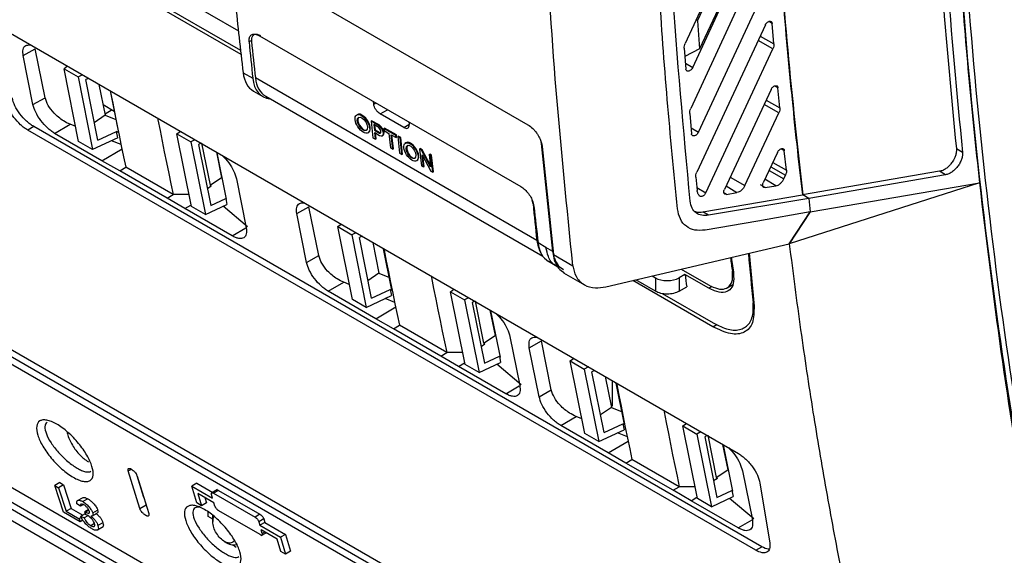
# Model space of a CAD drawing. Extents: x 189 to 1575, y -41 to 1223.
# Tile 36 of 60: x 1338 to 1456, y 21 to 85. Entities that reach past the tile are written whole.
import ezdxf

# ---------------------------------------------------------------- set-up
doc = ezdxf.new("R2010")
doc.units = 0
doc.layers.get('0').update_dxf_attribs({"linetype": 'CONTINUOUS'})

msp = doc.modelspace()

# ---------------------------------------------------------------- linework, layer by layer
at = {"color": 7, "linetype": 'Continuous'}
for p, q in [((1286.22, 137.38), (1398.62, 72.5)), ((1316.42, 109.04), (1364.28, 81.41)), ((1364.34, 80.9), (1329.19, 101.19)), ((1425.86, 100.46), (1417.43, 82.23)), ((1418.33, 79.34), (1426.72, 97.46)), ((1426.38, 92.34), (1418.08, 74.43)), ((1418.89, 84.92), (1421.7, 90.99)), ((1354.57, 89.19), (1364.02, 83.74)), ((1419, 71.61), (1427.27, 89.41)), ((1422.4, 88.61), (1419.15, 81.57)), ((1418.89, 84.92), (1419.15, 81.57)), ((1336.49, 83.59), (1423.79, 33.19)), ((1427, 84.43), (1418.8, 66.83)), ((1428.03, 82.16), (1427.82, 84.62)), ((1366.56, 83.13), (1397.77, 65.11)), ((1338.3, 80.76), (1339.75, 81.58)), ((1340.93, 75.73), (1339.75, 81.58)), ((1417.31, 81.65), (1417.51, 79.15)), ((1419.15, 81.57), (1417.39, 80.67)), ((1419.89, 64.36), (1427.9, 81.57)), ((1339.47, 74.9), (1338.3, 80.76)), ((1343.59, 79.49), (1343.19, 79.2)), ((1343.19, 79.2), (1344.86, 78.23)), ((1344.93, 70.5), (1343.19, 79.2)), ((1344.86, 78.23), (1345.35, 78.47)), ((1344.86, 78.23), (1346.6, 69.54)), ((1346.09, 78.04), (1345.79, 77.89)), ((1347.24, 70.64), (1345.79, 77.89)), ((1364.59, 78.72), (1365.74, 78.06)), ((1399.69, 58.68), (1366.06, 78.09)), ((1347.36, 77.31), (1348.11, 73.63)), ((1348.68, 76.55), (1349.68, 71.59)), ((1365.83, 76.53), (1366.93, 75.89)), ((1427.69, 76.72), (1422.1, 64.75)), ((1428.74, 74.52), (1428.51, 76.92)), ((1339.47, 74.9), (1340.93, 75.73)), ((1367.29, 75.91), (1400.41, 56.78)), ((1347.85, 74.9), (1349.17, 74.14)), ((1380.19, 74.97), (1380.16, 75.28)), ((1348.11, 73.63), (1346.78, 72.74)), ((1348.11, 73.63), (1349.37, 73.12)), ((1379.88, 72.93), (1379.95, 72.98)), ((1380.84, 72.47), (1379.95, 72.98)), ((1383.8, 72.17), (1380.98, 73.79)), ((1417.96, 73.84), (1418.18, 71.41)), ((1424.56, 65.23), (1428.62, 73.92)), ((1339.56, 72.29), (1338.84, 71.86)), ((1425.85, 21.64), (1338.84, 71.86)), ((1426.57, 22.06), (1339.56, 72.29)), ((1342.06, 71.47), (1343.9, 72.55)), ((1344.58, 72.28), (1343.9, 72.55)), ((1379.88, 72.93), (1380.1, 70.95)), ((1380.77, 72.42), (1379.88, 72.93)), ((1380.2, 72.51), (1380.28, 71.85)), ((1380.8, 72.16), (1380.2, 72.51)), ((1380.28, 72.46), (1380.35, 71.9)), ((1380.28, 71.85), (1380.35, 71.9)), ((1380.28, 71.85), (1380.87, 71.51)), ((1380.35, 71.9), (1380.94, 71.56)), ((1380.77, 72.42), (1380.84, 72.47)), ((1381.4, 72.05), (1381.47, 72.1)), ((1382.83, 71.23), (1381.4, 72.05)), ((1381.4, 72.05), (1381.43, 71.8)), ((1381.43, 71.8), (1382.02, 71.46)), ((1382.9, 71.28), (1381.47, 72.1)), ((1384.4, 72.83), (1384.43, 72.52)), ((1347.72, 68.19), (1342.06, 71.47)), ((1349.62, 70.95), (1346.6, 69.54)), ((1347.24, 70.64), (1349.47, 71.68)), ((1349.62, 70.95), (1349.47, 71.68)), ((1349.68, 71.59), (1349.47, 71.68)), ((1356.66, 71.42), (1357.07, 71.71)), ((1356.66, 71.42), (1358.33, 70.46)), ((1358.4, 62.73), (1356.66, 71.42)), ((1358.81, 70.7), (1358.33, 70.46)), ((1380.1, 70.95), (1380.4, 70.78)), ((1380.31, 71.56), (1380.9, 71.22)), ((1380.4, 70.78), (1380.31, 71.56)), ((1380.47, 70.83), (1380.39, 71.51)), ((1380.4, 70.78), (1380.47, 70.83)), ((1380.87, 71.51), (1380.94, 71.56)), ((1381.26, 71.19), (1381.33, 71.25)), ((1382.02, 71.46), (1382.21, 69.73)), ((1382.29, 71.3), (1382.86, 70.97)), ((1382.48, 69.57), (1382.29, 71.3)), ((1382.55, 69.62), (1382.37, 71.26)), ((1382.83, 71.23), (1382.9, 71.28)), ((1382.86, 70.97), (1382.83, 71.23)), ((1382.86, 70.97), (1382.93, 71.02)), ((1382.93, 71.02), (1382.9, 71.28)), ((1383.06, 71.1), (1383.13, 71.15)), ((1383.35, 70.93), (1383.06, 71.1)), ((1383.06, 71.1), (1383.28, 69.11)), ((1383.42, 70.98), (1383.13, 71.15)), ((1383.35, 70.93), (1383.42, 70.98)), ((1383.57, 68.94), (1383.35, 70.93)), ((1383.64, 68.99), (1383.42, 70.98)), ((1346.6, 69.54), (1344.93, 70.5)), ((1350.02, 70.12), (1348.85, 70.59)), ((1358.33, 70.46), (1360.08, 61.76)), ((1359.62, 70.3), (1359.25, 70.12)), ((1359.25, 70.12), (1360.71, 62.86)), ((1359.62, 70.3), (1360.63, 65.27)), ((1382.21, 69.73), (1382.48, 69.57)), ((1382.48, 69.57), (1382.55, 69.62)), ((1384.04, 70.34), (1383.9, 70.24)), ((1385.68, 69.59), (1385.75, 69.64)), ((1385.68, 69.59), (1385.9, 67.6)), ((1385.92, 69.44), (1385.68, 69.59)), ((1385.99, 69.49), (1385.75, 69.64)), ((1385.92, 69.44), (1385.99, 69.49)), ((1386.98, 67.48), (1385.92, 69.44)), ((1386.95, 67.71), (1385.99, 69.49)), ((1400.25, 70.26), (1400.22, 70.39)), ((1401.61, 57.35), (1400.25, 70.26)), ((1400.33, 69.9), (1401.68, 56.98)), ((1450.56, 69.2), (1449.83, 69.6)), ((1297.15, 68.56), (1437.98, -12.74)), ((1361.39, 69.21), (1362, 66.19)), ((1362.62, 63.6), (1361.5, 69.15)), ((1383.28, 69.11), (1383.57, 68.94)), ((1383.57, 68.94), (1383.64, 68.99)), ((1385.34, 68.2), (1385.41, 68.26)), ((1385.98, 68.9), (1387.04, 66.94)), ((1386.14, 67.46), (1385.98, 68.9)), ((1386.21, 67.51), (1386.08, 68.73)), ((1386.82, 68.93), (1386.89, 68.98)), ((1387.04, 68.8), (1386.82, 68.93)), ((1386.82, 68.93), (1386.98, 67.48)), ((1387.11, 68.85), (1386.89, 68.98)), ((1387.04, 68.8), (1387.11, 68.85)), ((1387.26, 66.82), (1387.04, 68.8)), ((1387.33, 66.87), (1387.11, 68.85)), ((1428.45, 69.2), (1426.74, 65.55)), ((1429.53, 67.06), (1429.27, 69.4)), ((1296.42, 68.13), (1437.25, -13.17)), ((1349.84, 66.99), (1347.72, 68.19)), ((1349.84, 66.99), (1350.56, 67.41)), ((1356.22, 64.15), (1350.56, 67.41)), ((1385.9, 67.6), (1386.14, 67.46)), ((1386.14, 67.46), (1386.21, 67.51)), ((1296.72, 67.07), (1437.54, -14.22)), ((1355.5, 63.72), (1349.84, 66.99)), ((1360.63, 65.27), (1362, 66.19)), ((1363.78, 66.05), (1364.95, 60.19)), ((1387.04, 66.94), (1387.26, 66.82)), ((1387.26, 66.82), (1387.33, 66.87)), ((1418.68, 66.23), (1418.84, 64.65)), ((1429.2, 66.03), (1429.41, 66.46)), ((1447.82, 66.93), (1431.46, 64.13)), ((1448.53, 66.51), (1432.18, 63.7)), ((1448.53, 66.51), (1447.82, 66.93)), ((1360.78, 65.15), (1360.31, 64.84)), ((1360.63, 65.27), (1360.78, 65.15)), ((1426.99, 64.98), (1428.25, 65.2)), ((1452.59, 65.54), (1429.86, 58.26)), ((1432.37, 62.07), (1452.59, 65.54)), ((1355.5, 63.72), (1356.22, 64.15)), ((1357.62, 62.48), (1355.5, 63.72)), ((1358.12, 64.16), (1356.22, 64.15)), ((1360.71, 62.86), (1362.51, 63.7)), ((1362.51, 63.7), (1362.66, 62.96)), ((1362.51, 63.7), (1362.62, 63.6)), ((1419.54, 62.08), (1431.46, 64.13)), ((1432.18, 63.7), (1420.22, 61.67)), ((1422.35, 64.18), (1423.61, 64.4)), ((1432.18, 63.7), (1431.47, 64.13)), ((1432.18, 63.7), (1431.47, 64.13)), ((1432.18, 63.7), (1432.37, 62.07)), ((1432.18, 63.7), (1432.37, 62.07)), ((1363.28, 59.22), (1357.62, 62.48)), ((1360.08, 61.76), (1358.4, 62.73)), ((1360.08, 61.76), (1362.66, 62.96)), ((1365.12, 60.3), (1362.2, 62.75)), ((1371, 61.88), (1372.45, 62.7)), ((1373.63, 56.85), (1372.45, 62.7)), ((1399.24, 63.03), (1399.15, 63.43)), ((1372.17, 56.02), (1371, 61.88)), ((1420.22, 61.67), (1419.54, 62.08)), ((1429.86, 58.26), (1432.37, 62.07)), ((1432.37, 62.07), (1429.86, 58.26)), ((1375.89, 60.32), (1376.3, 60.61)), ((1375.89, 60.32), (1377.57, 59.35)), ((1377.64, 51.62), (1375.89, 60.32)), ((1378.05, 59.59), (1377.57, 59.35)), ((1377.57, 59.35), (1379.31, 50.66)), ((1378.8, 59.16), (1378.49, 59.01)), ((1379.94, 51.76), (1378.49, 59.01)), ((1380.07, 58.43), (1380.81, 54.75)), ((1382.38, 52.72), (1381.38, 57.67)), ((1400.78, 57.83), (1399.84, 58.37)), ((1401.61, 57.35), (1400.78, 57.83)), ((1407.95, 53.12), (1429.86, 58.26)), ((1372.17, 56.02), (1373.63, 56.85)), ((1401.79, 56.53), (1401.61, 57.35)), ((1401.68, 56.98), (1403.99, 55.65)), ((1401.86, 56.16), (1401.68, 56.98)), ((1425.07, 57.14), (1425.65, 50.8)), ((1401.08, 56.18), (1402.07, 55.6)), ((1401.99, 55.65), (1402.19, 55.53)), ((1380.81, 54.75), (1379.49, 53.86)), ((1380.81, 54.75), (1382.08, 54.24)), ((1402.89, 54.81), (1405.39, 53.37)), ((1413.48, 54.42), (1413.86, 54.2)), ((1413.86, 54.2), (1413.86, 52.6)), ((1417.39, 54.61), (1416.69, 54.2)), ((1416.69, 54.2), (1416.69, 52.6)), ((1416.94, 55.23), (1420.2, 53.35)), ((1420.23, 52.98), (1417.39, 54.61)), ((1374.77, 52.59), (1376.61, 53.67)), ((1377.28, 53.4), (1376.61, 53.67)), ((1420.73, 48.34), (1411.15, 53.87)), ((1413.86, 52.6), (1411.51, 53.96)), ((1416.69, 52.6), (1417.6, 53.13)), ((1422.44, 53.01), (1423.1, 53.4)), ((1380.43, 49.31), (1374.77, 52.59)), ((1379.31, 50.66), (1382.32, 52.07)), ((1379.94, 51.76), (1382.17, 52.8)), ((1382.17, 52.8), (1382.32, 52.07)), ((1382.17, 52.8), (1382.38, 52.72)), ((1389.36, 52.54), (1389.77, 52.83)), ((1389.36, 52.54), (1391.04, 51.58)), ((1391.11, 43.85), (1389.36, 52.54)), ((1391.52, 51.82), (1391.04, 51.58)), ((1414.65, 52.33), (1420.77, 48.8)), ((1379.31, 50.66), (1377.64, 51.62)), ((1382.72, 51.25), (1381.55, 51.71)), ((1391.04, 51.58), (1392.78, 42.88)), ((1392.32, 51.42), (1391.96, 51.24)), ((1391.96, 51.24), (1393.42, 43.98)), ((1392.32, 51.42), (1393.33, 46.39)), ((1394.09, 50.33), (1394.7, 47.31)), ((1395.33, 44.72), (1394.21, 50.27)), ((1382.54, 48.11), (1380.43, 49.31)), ((1382.54, 48.11), (1383.27, 48.53)), ((1388.92, 45.27), (1383.27, 48.53)), ((1375.34, 2.99), (1298.77, 47.19)), ((1445.1, -33.35), (1304.58, 47.77)), ((1388.2, 44.84), (1382.54, 48.11)), ((1393.33, 46.39), (1394.7, 47.31)), ((1396.48, 47.17), (1397.65, 41.31)), ((1443.58, -34.24), (1303.06, 46.88)), ((1393.48, 46.27), (1393.02, 45.96)), ((1393.34, 46.39), (1393.48, 46.27)), ((1398.79, 45.83), (1400.25, 46.66)), ((1401.42, 40.81), (1400.25, 46.66)), ((1443.93, -35.27), (1303.4, 45.86)), ((1388.2, 44.84), (1388.92, 45.27)), ((1390.33, 43.6), (1388.2, 44.84)), ((1390.82, 45.28), (1388.92, 45.27)), ((1393.42, 43.98), (1395.21, 44.82)), ((1395.21, 44.82), (1395.36, 44.09)), ((1395.21, 44.82), (1395.32, 44.72)), ((1399.97, 39.98), (1398.79, 45.83)), ((1395.98, 40.34), (1390.33, 43.6)), ((1392.78, 42.88), (1391.11, 43.85)), ((1392.78, 42.88), (1395.36, 44.09)), ((1397.82, 41.42), (1394.91, 43.87)), ((1403.68, 44.27), (1404.09, 44.56)), ((1403.68, 44.27), (1405.36, 43.3)), ((1405.43, 35.58), (1403.68, 44.27)), ((1405.85, 43.55), (1405.36, 43.3)), ((1405.36, 43.3), (1407.1, 34.62)), ((1406.59, 43.12), (1406.28, 42.96)), ((1407.74, 35.72), (1406.28, 42.96)), ((1407.86, 42.39), (1408.6, 38.7)), ((1408.72, 38.85), (1408.72, 41.89)), ((1410.18, 36.67), (1409.18, 41.62)), ((1399.97, 39.98), (1401.42, 40.81)), ((1408.6, 38.7), (1407.28, 37.82)), ((1408.6, 38.7), (1409.87, 38.2)), ((1402.56, 36.54), (1404.4, 37.62)), ((1408.22, 33.27), (1402.56, 36.54)), ((1405.07, 37.36), (1404.4, 37.62)), ((1407.74, 35.72), (1409.96, 36.76)), ((1409.96, 36.76), (1410.11, 36.03)), ((1409.96, 36.76), (1410.18, 36.67)), ((1417.15, 36.49), (1417.56, 36.78)), ((1417.15, 36.49), (1418.83, 35.53)), ((1418.9, 27.81), (1417.15, 36.49)), ((1407.1, 34.62), (1405.43, 35.58)), ((1407.1, 34.62), (1410.11, 36.03)), ((1410.51, 35.2), (1409.34, 35.67)), ((1419.31, 35.77), (1418.83, 35.53)), ((1418.83, 35.53), (1420.57, 26.84)), ((1420.05, 35.35), (1419.75, 35.19)), ((1420.11, 35.38), (1421.13, 30.35)), ((1419.75, 35.19), (1421.21, 27.94)), ((1421.88, 34.29), (1422.5, 31.26)), ((1423.12, 28.68), (1422, 34.22)), ((1410.33, 32.06), (1408.22, 33.27)), ((1410.33, 32.06), (1411.06, 32.49)), ((1415.99, 28.8), (1410.33, 32.06)), ((1416.71, 29.22), (1411.06, 32.49)), ((1352.25, 26.62), (1350.86, 31.13)), ((1421.13, 30.35), (1422.5, 31.26)), ((1424.27, 31.12), (1425.45, 25.27)), ((1342.67, 29.72), (1342.08, 29.38)), ((1343.13, 29.45), (1342.54, 29.11)), ((1342.67, 29.72), (1343.13, 29.45)), ((1343.13, 29.45), (1344.05, 26.64)), ((1352.71, 27.95), (1351.91, 30.53)), ((1351.92, 30.51), (1353.31, 26.01)), ((1359.05, 29.65), (1358.46, 29.31)), ((1359.05, 29.65), (1360.95, 28.55)), ((1421.27, 30.23), (1420.81, 29.92)), ((1421.13, 30.35), (1421.27, 30.23)), ((1426.36, 29.65), (1427.53, 22.51)), ((1343.11, 26.2), (1342.08, 29.38)), ((1342.08, 29.38), (1342.54, 29.11)), ((1342.54, 29.11), (1343.45, 26.3)), ((1359.06, 27.29), (1358.46, 29.31)), ((1358.46, 29.31), (1360.94, 27.88)), ((1361.1, 27.32), (1359.19, 28.43)), ((1359.19, 28.43), (1359.63, 26.96)), ((1361.52, 28.88), (1360.8, 28.46)), ((1360.94, 27.88), (1360.81, 28.3)), ((1361.65, 28.79), (1361.06, 28.45)), ((1361.06, 28.45), (1366.01, 25.59)), ((1361.65, 28.79), (1366.6, 25.93)), ((1415.99, 28.8), (1416.71, 29.22)), ((1418.12, 27.55), (1415.99, 28.8)), ((1418.61, 29.23), (1416.71, 29.22)), ((1421.21, 27.94), (1423, 28.77)), ((1423, 28.77), (1423.16, 28.04)), ((1423, 28.77), (1423.12, 28.68)), ((1345.16, 26.9), (1344.73, 27.18)), ((1345.42, 27.92), (1344.74, 27.53)), ((1345.5, 27.09), (1345.16, 26.9)), ((1346.01, 27.79), (1345.42, 27.45)), ((1359.63, 26.96), (1359.06, 27.29)), ((1360.21, 27.3), (1359.63, 26.96)), ((1360.02, 27.95), (1360.21, 27.3)), ((1361.22, 26.91), (1361.1, 27.32)), ((1423.77, 24.3), (1418.12, 27.55)), ((1420.57, 26.84), (1418.9, 27.81)), ((1420.57, 26.84), (1423.16, 28.04)), ((1425.61, 25.38), (1422.7, 27.83)), ((1345.12, 25.04), (1343.11, 26.2)), ((1344.05, 26.64), (1343.45, 26.3)), ((1343.45, 26.3), (1345, 25.4)), ((1344.05, 26.64), (1345.43, 25.84)), ((1345.77, 26.04), (1345.18, 25.7)), ((1346.07, 26.46), (1345.68, 26.23)), ((1345.76, 25.89), (1345.68, 26.23)), ((1345.68, 26.23), (1345.74, 26.19)), ((1346.15, 26.43), (1345.74, 26.19)), ((1346.01, 25.78), (1345.76, 25.89)), ((1346.58, 25.76), (1347.15, 26.08)), ((1346.61, 26.1), (1347.2, 26.44)), ((1352.25, 26.62), (1352.99, 27.05)), ((1360.4, 25.67), (1360.4, 26.23)), ((1366.63, 23.5), (1361.68, 26.35)), ((1366.6, 25.93), (1366.01, 25.59)), ((1345.25, 25.55), (1345, 25.4)), ((1345, 25.4), (1345.12, 25.04)), ((1345.44, 25.22), (1345.12, 25.04)), ((1345.18, 25.7), (1345.58, 25.5)), ((1346.01, 25.75), (1345.58, 25.5)), ((1346.82, 24.83), (1346.38, 24.57)), ((1347.83, 24.93), (1347.24, 24.59)), ((1360.95, 25.35), (1360.4, 25.67)), ((1360.95, 25.5), (1360.97, 25.8)), ((1360.95, 25.47), (1360.96, 25.06)), ((1367.06, 25.38), (1366.47, 25.04)), ((1366.47, 25.04), (1366.59, 24.62)), ((1367.18, 24.96), (1366.59, 24.62)), ((1367.06, 25.38), (1367.18, 24.96)), ((1367.18, 24.96), (1369.66, 23.53)), ((1347.17, 24.06), (1347.87, 24.46)), ((1366.59, 24.62), (1369.07, 23.19)), ((1368.67, 22.96), (1366.76, 24.06)), ((1366.88, 23.64), (1366.76, 24.06)), ((1366.76, 23.4), (1367.33, 23.73)), ((1362.32, 22.7), (1362.67, 22.49)), ((1369.1, 21.49), (1368.67, 22.96)), ((1369.66, 23.53), (1369.07, 23.19)), ((1369.07, 23.19), (1369.67, 21.17)), ((1369.66, 23.53), (1370.26, 21.51)), ((1363.41, 22.27), (1363.76, 22)), ((1369.67, 21.17), (1369.1, 21.49)), ((1370.26, 21.51), (1369.67, 21.17)), ((1425.85, 21.64), (1426.57, 22.06))]:
    msp.add_line(p, q, dxfattribs=at)
at = {"color": 8, "linetype": 'Continuous'}
for p, q in [((1427.82, 84.62), (1427.53, 84.78)), ((1365.58, 82.57), (1365.3, 82.42)), ((1427.9, 81.57), (1426.13, 82.58)), ((1426.37, 83.08), (1428.03, 82.16)), ((1417.45, 79.84), (1418.33, 79.34)), ((1428.51, 76.92), (1428.22, 77.08)), ((1427.09, 75.44), (1428.74, 74.52)), ((1348.93, 74.28), (1348.08, 73.78)), ((1380.19, 74.97), (1380.44, 75.11)), ((1380.98, 73.79), (1381.85, 74.3)), ((1428.62, 73.92), (1426.85, 74.93)), ((1383.8, 72.17), (1384.4, 72.51)), ((1418.12, 72.11), (1419, 71.61)), ((1347.72, 68.19), (1350.12, 69.6)), ((1429.27, 69.4), (1428.98, 69.56)), ((1427.64, 67.46), (1429.41, 66.46)), ((1427.88, 67.98), (1429.53, 67.06)), ((1422.79, 66.24), (1424.56, 65.23)), ((1428.25, 65.2), (1426.95, 65.99)), ((1427.44, 67.03), (1429.2, 66.03)), ((1418.81, 64.98), (1419.89, 64.36)), ((1422.3, 65.19), (1423.61, 64.4)), ((1426.99, 64.98), (1426.44, 65.32)), ((1422.35, 64.18), (1422.12, 64.32)), ((1357.62, 62.48), (1358.34, 62.9)), ((1432.37, 62.07), (1432.37, 62.07)), ((1363.28, 59.22), (1364.93, 60.19)), ((1429.86, 58.26), (1429.86, 58.26)), ((1423.06, 54.98), (1423.15, 55.03)), ((1420.23, 52.98), (1420.59, 53.19)), ((1380.43, 49.31), (1382.83, 50.72)), ((1420.73, 48.34), (1421.21, 48.62)), ((1390.33, 43.6), (1391.04, 44.02)), ((1395.98, 40.34), (1397.56, 41.27)), ((1408.22, 33.27), (1410.62, 34.68)), ((1350.86, 31.13), (1351.23, 31.34)), ((1418.12, 27.55), (1418.83, 27.97)), ((1423.77, 24.3), (1425.43, 25.27)), ((1367.18, 23.81), (1366.88, 23.64))]:
    msp.add_line(p, q, dxfattribs=at)
at = {"color": 7, "linetype": 'Continuous', "flags": 128}
for points in [[(1348.72, 76.53), (1348.75, 76.37), (1349, 75.08), (1349.25, 73.8), (1349.51, 72.51), (1349.77, 71.24), (1350.03, 69.96), (1350.29, 68.68), (1350.56, 67.41)], [(1354.38, 73.26), (1354.41, 73.1), (1354.66, 71.81), (1354.91, 70.53), (1355.17, 69.25), (1355.43, 67.97), (1355.69, 66.69), (1355.95, 65.42), (1356.22, 64.15)], [(1380.9, 71.22), (1381.1, 71.16), (1381.26, 71.19), (1381.35, 71.32), (1381.36, 71.52), (1381.3, 71.76), (1381.16, 72.01), (1380.98, 72.24), (1380.77, 72.42)], [(1380.87, 71.51), (1380.96, 71.5), (1381.02, 71.53), (1381.06, 71.6), (1381.06, 71.7), (1381.04, 71.82), (1380.98, 71.94), (1380.9, 72.06), (1380.8, 72.16)], [(1381.33, 71.25), (1381.42, 71.37), (1381.43, 71.57), (1381.37, 71.81), (1381.23, 72.06), (1381.05, 72.3), (1380.84, 72.47)], [(1380.94, 71.56), (1381.03, 71.55), (1381.04, 71.55)], [(1432.37, 62.07), (1426.09, 60.99), (1419.8, 59.91)], [(1381.42, 57.65), (1381.45, 57.49), (1381.7, 56.2), (1381.96, 54.92), (1382.21, 53.63), (1382.47, 52.36), (1382.73, 51.08), (1383, 49.8), (1383.27, 48.53)], [(1387.08, 54.38), (1387.11, 54.22), (1387.36, 52.93), (1387.61, 51.65), (1387.87, 50.37), (1388.13, 49.09), (1388.39, 47.81), (1388.66, 46.54), (1388.92, 45.27)], [(1409.22, 41.6), (1409.25, 41.44), (1409.5, 40.16), (1409.75, 38.87), (1410.01, 37.59), (1410.26, 36.31), (1410.53, 35.03), (1410.79, 33.76), (1411.06, 32.49)], [(1414.87, 38.34), (1414.9, 38.18), (1415.15, 36.89), (1415.41, 35.61), (1415.66, 34.33), (1415.92, 33.05), (1416.18, 31.77), (1416.45, 30.49), (1416.71, 29.22)]]:
    msp.add_lwpolyline(points, dxfattribs=at)
at = {"color": 7, "linetype": 'Continuous'}
msp.add_arc((1363.44, 23.65), 1.39, 236.2415, 290.1426, dxfattribs=at)
for centre, major_axis, ratio, start_param, end_param in [((1939.67, 491.34), (404.55, 713.28), 0.582397, 2.457979, 2.471352), ((1943.84, 488.93), (417.23, 705.95), 0.574126, 2.474675, 2.481669), ((1941.44, 490.54), (407.27, 711.71), 0.579895, 2.466629, 2.473592), ((1368.8, 81.74), (2.96, 5.22), 0.582397, 2.471352, 3.137152), ((1369.97, 81.06), (3.05, 5.17), 0.574126, 2.481669, 3.400954), ((1370.27, 81.11), (2.98, 5.21), 0.579895, 2.473592, 3.139392), ((1378.91, 72.65), (-0.69, 1.06), 0.506012, 3.160918, 6.302511), ((1378.91, 72.65), (-0.469, 0.78), 0.504737, 0.036964, 2.402335), ((1378.91, 72.65), (-0.469, 0.78), 0.504737, 2.402335, 3.178557), ((1384.72, 69.3), (-0.67, 1.05), 0.50579, 3.168773, 6.310365), ((1384.72, 69.3), (-0.43, 0.778), 0.500925, 0.053351, 2.448063), ((1384.72, 69.3), (-0.43, 0.778), 0.500925, 2.448063, 3.194944), ((1975.67, 470.78), (412.64, 708.62), 0.574857, 2.470993, 2.477956), ((1973.1, 472.04), (402.61, 714.39), 0.580556, 2.462791, 2.469785), ((1403.91, 61.69), (3.02, 5.18), 0.574857, 2.477956, 2.841695), ((1404.04, 61.39), (2.95, 5.23), 0.580556, 2.469785, 3.135584), ((1978.88, 475.41), (400.06, 687.01), 0.574857, 2.510185, 2.512942), ((1979.4, 474.89), (402.62, 685.52), 0.572322, 2.511751, 2.515096), ((1985.59, 471.32), (428.92, 670.06), 0.544315, 2.529408, 2.539696), ((1415.27, 55.02), (2, 0), 0.577464, 3.927143, 5.497635), ((1973.85, 478.1), (407.68, 682.58), 0.56722, 2.525549, 2.528098)]:
    msp.add_ellipse(centre, major_axis=major_axis, ratio=ratio, start_param=start_param, end_param=end_param, dxfattribs=at)
for centre, major_axis, ratio in [((1378.84, 72.6), (-0.69, 1.06), 0.506012), ((1378.84, 72.6), (-0.469, 0.78), 0.504737), ((1384.65, 69.25), (-0.67, 1.05), 0.50579), ((1384.65, 69.25), (-0.43, 0.778), 0.500925)]:
    msp.add_ellipse(centre, major_axis=major_axis, ratio=ratio, dxfattribs=at)
for points, knots in [([(1448.6, 160.65), (1448.5, 153.44), (1448.3, 139.01), (1448.7, 120.38), (1449.38, 104.53), (1450.2, 91.36), (1451.24, 78.34), (1452.14, 69.8), (1452.59, 65.54)], [0, 0, 0, 0, 0.2193355, 0.4389085, 0.5790262, 0.7192061, 0.8595718, 1, 1, 1, 1]), ([(1449.27, 160.35), (1449.17, 151.52), (1448.98, 133.84), (1449.81, 108.02), (1451.47, 82.74), (1454.03, 58.11), (1457.49, 34.2), (1461.76, 10.98), (1465.33, -3.83), (1467.12, -11.24)], [0, 0, 0, 0, 0.142674, 0.285454, 0.428472, 0.571526, 0.714544, 0.857325, 1, 1, 1, 1]), ([(1446.28, 157.14), (1446.2, 149.6), (1446.06, 134.53), (1446.67, 112.44), (1447.83, 90.72), (1449.17, 76.64), (1449.83, 69.6)], [0, 0, 0, 0, 0.2500432, 0.5000065, 0.7499669, 1, 1, 1, 1]), ([(1447, 156.73), (1446.93, 149.2), (1446.78, 134.12), (1447.39, 112.04), (1448.56, 90.32), (1449.89, 76.24), (1450.56, 69.2)], [0, 0, 0, 0, 0.250043, 0.500007, 0.749967, 1, 1, 1, 1]), ([(1427.2, 143.41), (1427.19, 142.21), (1427.15, 139), (1427.16, 133.67), (1427.22, 127.27), (1427.36, 120.47), (1427.6, 113.3), (1427.92, 106.12), (1428.53, 95.39), (1429.57, 81.37), (1430.84, 69.87), (1431.47, 64.13)], [0, 0, 0, 0, 0.043422, 0.116711, 0.195319, 0.279247, 0.368494, 0.463057, 0.549092, 0.774799, 1, 1, 1, 1]), ([(1431.47, 64.13), (1431.26, 65.88), (1430.83, 69.66), (1430.2, 75.76), (1429.58, 82.25), (1429.03, 88.92), (1428.55, 95.5), (1428.12, 102.36), (1427.66, 111.28), (1427.3, 121.99), (1427.12, 133.31), (1427.18, 140.4), (1427.21, 143.43)], [0, 0, 0, 0, 0.06922, 0.148526, 0.237917, 0.321166, 0.40542, 0.489675, 0.581685, 0.742063, 0.889618, 1, 1, 1, 1]), ([(1403.99, 55.65), (1403.29, 62.62), (1401.88, 76.55), (1400.53, 97.98), (1400.15, 112.58), (1399.96, 119.89)], [0, 0, 0, 0, 0.333333, 0.666667, 1, 1, 1, 1]), ([(1416.5, 62.45), (1416.07, 66.79), (1415.23, 75.47), (1414.28, 88.7), (1413.55, 102.09), (1413.28, 111.14), (1413.15, 115.67)], [0, 0, 0, 0, 0.249998, 0.5, 0.750001, 1, 1, 1, 1]), ([(1418.02, 63.37), (1417.23, 71.89), (1415.64, 88.94), (1415.03, 106.64), (1414.72, 115.48)], [0, 0, 0, 0, 0.500063, 1, 1, 1, 1]), ([(1449.27, 108.08), (1449.76, 99.76), (1450.74, 82.97), (1453.34, 58.53), (1456.78, 34.6), (1461.05, 11.39), (1464.63, -3.42), (1466.42, -10.83)], [0, 0, 0, 0, 0.197243, 0.398175, 0.599055, 0.799602, 1, 1, 1, 1]), ([(1427, 84.43), (1427.02, 84.48), (1427.08, 84.59), (1427.2, 84.72), (1427.33, 84.82), (1427.47, 84.87), (1427.6, 84.88), (1427.71, 84.84), (1427.79, 84.76), (1427.81, 84.67), (1427.82, 84.62)], [0, 0, 0, 0, 0.1243399, 0.2471665, 0.3671182, 0.4876415, 0.6142922, 0.7442192, 0.8715641, 1, 1, 1, 1]), ([(1365.3, 82.42), (1365.3, 82.58), (1365.3, 82.91), (1365.5, 83.23), (1365.83, 83.36), (1366.21, 83.31), (1366.46, 83.18), (1366.56, 83.13)], [0, 0, 0, 0, 0.217554, 0.4351134, 0.6519806, 0.8675314, 1, 1, 1, 1]), ([(1366.71, 83.12), (1366.57, 83.19), (1366.28, 83.32), (1365.93, 83.3), (1365.68, 83.12), (1365.56, 82.82), (1365.57, 82.56), (1365.58, 82.46)], [0, 0, 0, 0, 0.2124445, 0.4248729, 0.6378689, 0.8521151, 1, 1, 1, 1]), ([(1338.3, 80.76), (1338.27, 81.02), (1338.22, 81.55), (1338.54, 82.03), (1338.96, 82.04), (1339.17, 82.04)], [0, 0, 0, 0, 0.334084, 0.682104, 1, 1, 1, 1]), ([(1417.31, 81.65), (1417.31, 81.74), (1417.31, 81.92), (1417.39, 82.13), (1417.43, 82.23)], [0, 0, 0, 0, 0.500046, 1, 1, 1, 1]), ([(1428.03, 82.16), (1428.03, 82.07), (1428.03, 81.88), (1427.95, 81.67), (1427.9, 81.57)], [0, 0, 0, 0, 0.500076, 1, 1, 1, 1]), ([(1418.33, 79.34), (1418.3, 79.29), (1418.24, 79.19), (1418.13, 79.06), (1417.99, 78.96), (1417.86, 78.9), (1417.72, 78.89), (1417.61, 78.93), (1417.53, 79.02), (1417.51, 79.11), (1417.51, 79.15)], [0, 0, 0, 0, 0.124376, 0.247196, 0.367129, 0.487599, 0.614219, 0.744185, 0.871503, 1, 1, 1, 1]), ([(1427.69, 76.72), (1427.71, 76.77), (1427.77, 76.88), (1427.89, 77.01), (1428.02, 77.11), (1428.16, 77.16), (1428.29, 77.18), (1428.4, 77.14), (1428.48, 77.05), (1428.5, 76.96), (1428.51, 76.92)], [0, 0, 0, 0, 0.124323, 0.247217, 0.367326, 0.487963, 0.614684, 0.744462, 0.871657, 1, 1, 1, 1]), ([(1339.56, 72.29), (1339.42, 72.38), (1339.14, 72.55), (1338.56, 73.04), (1337.89, 73.78), (1337.25, 74.79), (1337.07, 75.39), (1336.98, 75.7)], [0, 0, 0, 0, 0.124516, 0.249139, 0.498831, 0.748293, 1, 1, 1, 1]), ([(1343.9, 72.55), (1343.63, 72.67), (1343.16, 72.89), (1342.51, 73.38), (1341.86, 73.99), (1341.22, 74.82), (1341.03, 75.43), (1340.93, 75.73)], [0, 0, 0, 0, 0.198062, 0.34908, 0.500799, 0.750383, 1, 1, 1, 1]), ([(1338.84, 71.86), (1338.7, 71.95), (1338.41, 72.13), (1337.84, 72.62), (1337.16, 73.36), (1336.52, 74.37), (1336.34, 74.98), (1336.25, 75.28)], [0, 0, 0, 0, 0.124463, 0.249149, 0.498848, 0.748306, 1, 1, 1, 1]), ([(1342.06, 71.47), (1341.92, 71.56), (1341.64, 71.74), (1341.06, 72.22), (1340.38, 72.98), (1339.74, 74), (1339.56, 74.6), (1339.47, 74.9)], [0, 0, 0, 0, 0.124892, 0.249964, 0.499315, 0.754694, 1, 1, 1, 1]), ([(1380.98, 73.79), (1380.9, 73.85), (1380.74, 73.96), (1380.51, 74.21), (1380.33, 74.5), (1380.22, 74.76), (1380.2, 74.91), (1380.19, 74.97)], [0, 0, 0, 0, 0.214205, 0.428392, 0.64318, 0.859258, 1, 1, 1, 1]), ([(1417.96, 73.84), (1417.96, 73.94), (1417.96, 74.12), (1418.04, 74.33), (1418.08, 74.43)], [0, 0, 0, 0, 0.4999948, 1, 1, 1, 1]), ([(1428.74, 74.52), (1428.74, 74.43), (1428.74, 74.24), (1428.66, 74.03), (1428.62, 73.92)], [0, 0, 0, 0, 0.499966, 1, 1, 1, 1]), ([(1383.8, 72.17), (1383.88, 72.13), (1384.03, 72.05), (1384.23, 72.06), (1384.37, 72.16), (1384.43, 72.33), (1384.43, 72.47), (1384.43, 72.52)], [0, 0, 0, 0, 0.214238, 0.428388, 0.643172, 0.859261, 1, 1, 1, 1]), ([(1398.62, 72.5), (1398.82, 72.36), (1399.12, 72.15), (1399.5, 71.73), (1399.82, 71.3), (1400.08, 70.82), (1400.27, 70.31), (1400.31, 70.03), (1400.33, 69.9)], [0, 0, 0, 0, 0.240869, 0.369984, 0.499349, 0.700992, 0.85044, 1, 1, 1, 1]), ([(1419, 71.61), (1418.97, 71.56), (1418.92, 71.45), (1418.8, 71.32), (1418.67, 71.22), (1418.53, 71.17), (1418.4, 71.15), (1418.29, 71.19), (1418.2, 71.28), (1418.19, 71.37), (1418.18, 71.41)], [0, 0, 0, 0, 0.124321, 0.247166, 0.367241, 0.487825, 0.61452, 0.744338, 0.871582, 1, 1, 1, 1]), ([(1428.45, 69.2), (1428.48, 69.25), (1428.53, 69.35), (1428.65, 69.48), (1428.78, 69.58), (1428.92, 69.64), (1429.05, 69.65), (1429.16, 69.62), (1429.24, 69.53), (1429.26, 69.44), (1429.27, 69.4)], [0, 0, 0, 0, 0.124272, 0.247182, 0.367421, 0.488186, 0.615034, 0.744608, 0.871743, 1, 1, 1, 1]), ([(1449.83, 69.6), (1449.83, 69.47), (1449.84, 69.21), (1449.74, 68.8), (1449.55, 68.36), (1449.29, 67.94), (1448.95, 67.55), (1448.59, 67.24), (1448.2, 67.02), (1447.95, 66.96), (1447.82, 66.93)], [0, 0, 0, 0, 0.125421, 0.250031, 0.35676, 0.499866, 0.625423, 0.749875, 0.874039, 1, 1, 1, 1]), ([(1362.13, 68.79), (1362.38, 68.52), (1362.91, 67.97), (1363.51, 66.96), (1363.69, 66.35), (1363.78, 66.05)], [0, 0, 0, 0, 0.318002, 0.659004, 1, 1, 1, 1]), ([(1450.56, 69.2), (1450.56, 69.07), (1450.57, 68.8), (1450.45, 68.36), (1450.26, 67.91), (1449.99, 67.49), (1449.66, 67.12), (1449.29, 66.82), (1448.91, 66.6), (1448.66, 66.54), (1448.53, 66.51)], [0, 0, 0, 0, 0.126428, 0.252018, 0.378907, 0.505279, 0.628468, 0.750668, 0.873793, 1, 1, 1, 1]), ([(1418.68, 66.23), (1418.68, 66.32), (1418.68, 66.51), (1418.76, 66.72), (1418.8, 66.83)], [0, 0, 0, 0, 0.500017, 1, 1, 1, 1]), ([(1428.25, 65.2), (1428.35, 65.22), (1428.53, 65.27), (1428.8, 65.47), (1429.04, 65.72), (1429.15, 65.92), (1429.2, 66.03)], [0, 0, 0, 0, 0.254429, 0.500744, 0.746734, 1, 1, 1, 1]), ([(1429.53, 67.06), (1429.53, 66.97), (1429.53, 66.78), (1429.45, 66.56), (1429.41, 66.46)], [0, 0, 0, 0, 0.49994, 1, 1, 1, 1]), ([(1397.77, 65.11), (1397.93, 65), (1398.25, 64.79), (1398.7, 64.28), (1399.06, 63.71), (1399.27, 63.18), (1399.32, 62.88), (1399.34, 62.77)], [0, 0, 0, 0, 0.21422, 0.428394, 0.643126, 0.859075, 1, 1, 1, 1]), ([(1422.35, 64.18), (1422.32, 64.18), (1422.25, 64.18), (1422.17, 64.2), (1422.1, 64.25), (1422.06, 64.32), (1422.03, 64.41), (1422.03, 64.52), (1422.05, 64.63), (1422.08, 64.71), (1422.1, 64.75)], [0, 0, 0, 0, 0.124171, 0.248418, 0.373276, 0.499353, 0.624938, 0.750286, 0.875006, 1, 1, 1, 1]), ([(1424.56, 65.23), (1424.5, 65.13), (1424.39, 64.92), (1424.15, 64.66), (1423.88, 64.47), (1423.7, 64.43), (1423.61, 64.4)], [0, 0, 0, 0, 0.255794, 0.500745, 0.745455, 1, 1, 1, 1]), ([(1426.99, 64.98), (1426.96, 64.98), (1426.9, 64.97), (1426.82, 65), (1426.75, 65.05), (1426.7, 65.12), (1426.68, 65.21), (1426.67, 65.31), (1426.69, 65.43), (1426.73, 65.51), (1426.74, 65.55)], [0, 0, 0, 0, 0.124166, 0.248426, 0.373264, 0.499343, 0.624943, 0.750258, 0.874998, 1, 1, 1, 1]), ([(1452.59, 65.54), (1453.4, 58.79), (1455.03, 45.28), (1458.25, 25.62), (1462.01, 6.37), (1465.04, -6.01), (1466.55, -12.21)], [0, 0, 0, 0, 0.249181, 0.498908, 0.74918, 1, 1, 1, 1]), ([(1419.15, 63.98), (1419.07, 64.07), (1418.92, 64.24), (1418.87, 64.51), (1418.84, 64.65)], [0, 0, 0, 0, 0.4940993, 1, 1, 1, 1]), ([(1419.89, 64.36), (1419.86, 64.32), (1419.82, 64.24), (1419.73, 64.13), (1419.63, 64.04), (1419.53, 63.97), (1419.42, 63.93), (1419.31, 63.91), (1419.22, 63.93), (1419.17, 63.96), (1419.15, 63.98)], [0, 0, 0, 0, 0.125423, 0.248925, 0.372579, 0.498152, 0.625405, 0.750375, 0.874594, 1, 1, 1, 1]), ([(1371, 61.88), (1370.98, 62.14), (1370.93, 62.67), (1371.25, 63.15), (1371.67, 63.16), (1371.87, 63.16)], [0, 0, 0, 0, 0.334083, 0.682106, 1, 1, 1, 1]), ([(1419.8, 59.91), (1419.38, 59.88), (1418.53, 59.82), (1417.52, 60.29), (1416.76, 61.17), (1416.58, 62.02), (1416.5, 62.45)], [0, 0, 0, 0, 0.249985, 0.499925, 0.749958, 1, 1, 1, 1]), ([(1420.22, 61.67), (1419.94, 61.65), (1419.37, 61.61), (1418.69, 61.93), (1418.19, 62.5), (1418.08, 63.08), (1418.02, 63.37)], [0, 0, 0, 0, 0.249606, 0.495874, 0.744624, 1, 1, 1, 1]), ([(1418.58, 62.14), (1418.63, 62.12), (1418.89, 61.99), (1419.25, 62.04), (1419.54, 62.08)], [0, 0, 0, 0, 0.170674, 1, 1, 1, 1]), ([(1364.95, 60.19), (1364.98, 59.93), (1365.04, 59.39), (1364.7, 58.94), (1364.2, 58.87), (1363.69, 59), (1363.42, 59.15), (1363.28, 59.22)], [0, 0, 0, 0, 0.245668, 0.500733, 0.750054, 0.875079, 1, 1, 1, 1]), ([(1429.86, 58.26), (1430.3, 54.82), (1431.17, 48.06), (1432.65, 38.26), (1434.25, 28.75), (1435.94, 19.68), (1437.66, 11.22), (1439.06, 4.89), (1440.2, -0.06), (1441.14, -3.95), (1442.21, -8.25), (1443.33, -12.56), (1444.48, -16.85), (1446.23, -23.1), (1448.64, -31.28), (1450.81, -37.88), (1451.9, -41.21)], [0, 0, 0, 0, 0.097097, 0.190796, 0.281096, 0.372742, 0.457234, 0.53267, 0.563365, 0.607253, 0.651384, 0.695759, 0.740377, 0.785238, 0.891943, 1, 1, 1, 1]), ([(1376.61, 53.67), (1376.34, 53.79), (1375.87, 54.01), (1375.21, 54.5), (1374.56, 55.11), (1373.93, 55.94), (1373.73, 56.55), (1373.63, 56.85)], [0, 0, 0, 0, 0.198061, 0.349084, 0.500798, 0.750385, 1, 1, 1, 1]), ([(1401.79, 56.53), (1401.92, 56.22), (1402.16, 55.63), (1402.64, 55.34), (1402.87, 55.19)], [0, 0, 0, 0, 0.517213, 1, 1, 1, 1]), ([(1374.77, 52.59), (1374.62, 52.68), (1374.34, 52.86), (1373.76, 53.34), (1373.08, 54.1), (1372.44, 55.12), (1372.26, 55.72), (1372.17, 56.02)], [0, 0, 0, 0, 0.124897, 0.249969, 0.499314, 0.754694, 1, 1, 1, 1]), ([(1401.86, 56.16), (1401.99, 55.87), (1402.23, 55.27), (1402.71, 54.98), (1402.95, 54.83)], [0, 0, 0, 0, 0.497685, 1, 1, 1, 1]), ([(1403.99, 55.65), (1404.09, 55.21), (1404.31, 54.25), (1405.29, 53.29), (1406.56, 52.9), (1407.52, 53.05), (1407.95, 53.12)], [0, 0, 0, 0, 0.234789, 0.519218, 0.783196, 1, 1, 1, 1]), ([(1420.2, 53.35), (1420.58, 53.17), (1421.32, 52.81), (1422.24, 52.84), (1422.87, 53.29), (1423.14, 54.06), (1423.08, 54.72), (1423.06, 54.98)], [0, 0, 0, 0, 0.2119212, 0.4237876, 0.6369078, 0.852623, 1, 1, 1, 1]), ([(1423.2, 54.66), (1423.22, 54.26), (1423.26, 53.46), (1422.8, 52.69), (1422.01, 52.38), (1421.09, 52.53), (1420.46, 52.85), (1420.23, 52.98)], [0, 0, 0, 0, 0.219236, 0.438509, 0.656608, 0.872101, 1, 1, 1, 1]), ([(1416.69, 52.6), (1416.48, 52.5), (1416.07, 52.31), (1415.27, 52.23), (1414.48, 52.31), (1414.06, 52.5), (1413.86, 52.6)], [0, 0, 0, 0, 0.250011, 0.49999, 0.749982, 1, 1, 1, 1]), ([(1425.65, 50.8), (1425.64, 50.1), (1425.63, 48.7), (1424.58, 47.57), (1422.91, 47.31), (1421.46, 48), (1420.73, 48.34)], [0, 0, 0, 0, 0.2495, 0.49967, 0.750451, 1, 1, 1, 1]), ([(1420.77, 48.8), (1421.39, 48.5), (1422.62, 47.9), (1424.14, 47.94), (1425.19, 48.69), (1425.6, 49.9), (1425.55, 50.86), (1425.54, 51.2)], [0, 0, 0, 0, 0.218877, 0.437702, 0.657954, 0.88113, 1, 1, 1, 1]), ([(1394.83, 49.91), (1395.09, 49.64), (1395.61, 49.09), (1396.22, 48.08), (1396.39, 47.47), (1396.48, 47.17)], [0, 0, 0, 0, 0.318001, 0.659007, 1, 1, 1, 1]), ([(1398.79, 45.83), (1398.77, 46.09), (1398.72, 46.63), (1399.04, 47.11), (1399.46, 47.11), (1399.66, 47.12)], [0, 0, 0, 0, 0.334083, 0.682106, 1, 1, 1, 1]), ([(1397.65, 41.31), (1397.68, 41.05), (1397.74, 40.51), (1397.41, 40.06), (1396.9, 39.99), (1396.4, 40.12), (1396.12, 40.27), (1395.98, 40.34)], [0, 0, 0, 0, 0.245667, 0.500737, 0.750059, 0.875085, 1, 1, 1, 1]), ([(1404.4, 37.62), (1404.13, 37.75), (1403.66, 37.97), (1403, 38.46), (1402.35, 39.07), (1401.72, 39.9), (1401.52, 40.5), (1401.42, 40.81)], [0, 0, 0, 0, 0.198061, 0.349084, 0.500798, 0.750385, 1, 1, 1, 1]), ([(1402.56, 36.54), (1402.42, 36.63), (1402.13, 36.81), (1401.55, 37.3), (1400.87, 38.06), (1400.23, 39.07), (1400.05, 39.68), (1399.97, 39.98)], [0, 0, 0, 0, 0.124898, 0.24997, 0.499315, 0.754696, 1, 1, 1, 1]), ([(1344.27, 30.36), (1344.05, 30.49), (1343.61, 30.77), (1342.93, 31.32), (1342.27, 31.95), (1341.45, 32.87), (1340.58, 34.08), (1339.97, 35.44), (1339.83, 36.52), (1340.14, 37.07), (1340.63, 37.23), (1341.11, 37.21), (1341.67, 37.04), (1342.3, 36.73), (1342.97, 36.29), (1343.65, 35.74), (1344.31, 35.1), (1345.13, 34.19), (1345.98, 32.97), (1346.6, 31.61), (1346.74, 30.53), (1346.43, 29.99), (1345.94, 29.83), (1345.47, 29.86), (1344.91, 30.02), (1344.49, 30.24), (1344.27, 30.36)], [0, 0, 0, 0, 0.031297, 0.062604, 0.093909, 0.125232, 0.187603, 0.250022, 0.312421, 0.374776, 0.406099, 0.437402, 0.468712, 0.50001, 0.531312, 0.562618, 0.593926, 0.625247, 0.687603, 0.750009, 0.812416, 0.874798, 0.906113, 0.937417, 0.968711, 1, 1, 1, 1]), ([(1341.18, 36.91), (1341.18, 36.91), (1340.98, 36.85), (1340.84, 36.44), (1341, 35.59), (1341.58, 34.49), (1342.35, 33.5), (1343.07, 32.75), (1343.64, 32.23), (1344.22, 31.78), (1344.59, 31.55), (1344.77, 31.43)], [0, 0, 0, 0, 0.006544, 0.172104, 0.338453, 0.504871, 0.670479, 0.755585, 0.835689, 0.918641, 1, 1, 1, 1]), ([(1343.56, 35.79), (1343.57, 35.71), (1343.64, 35.2), (1344.16, 34.18), (1345.02, 32.96), (1345.73, 32.45), (1346.09, 32.2)], [0, 0, 0, 0, 0.0571, 0.371402, 0.6857, 1, 1, 1, 1]), ([(1422.62, 33.86), (1422.88, 33.6), (1423.4, 33.04), (1424.01, 32.03), (1424.18, 31.43), (1424.27, 31.12)], [0, 0, 0, 0, 0.318001, 0.659007, 1, 1, 1, 1]), ([(1423.79, 33.19), (1423.94, 33.09), (1424.23, 32.91), (1424.67, 32.53), (1425.09, 32.1), (1425.6, 31.46), (1426.13, 30.58), (1426.28, 29.96), (1426.36, 29.65)], [0, 0, 0, 0, 0.124368, 0.248908, 0.373976, 0.499629, 0.748727, 1, 1, 1, 1]), ([(1344.77, 31.43), (1344.95, 31.34), (1345.3, 31.15), (1345.76, 31.01), (1346.14, 30.97), (1346.31, 31.04), (1346.4, 31.08)], [0, 0, 0, 0, 0.2489598, 0.5027081, 0.7481032, 1, 1, 1, 1]), ([(1350.86, 31.13), (1350.85, 31.17), (1350.83, 31.24), (1350.84, 31.34), (1350.88, 31.4), (1350.95, 31.43), (1351.03, 31.42), (1351.13, 31.39), (1351.19, 31.36), (1351.23, 31.34)], [0, 0, 0, 0, 0.15489, 0.288931, 0.493786, 0.626172, 0.754428, 0.878929, 1, 1, 1, 1]), ([(1351.23, 31.34), (1351.3, 31.29), (1351.41, 31.22), (1351.55, 31.09), (1351.67, 30.95), (1351.78, 30.8), (1351.87, 30.64), (1351.9, 30.56), (1351.92, 30.51)], [0, 0, 0, 0, 0.2382494, 0.3627641, 0.490885, 0.7030271, 0.8409817, 1, 1, 1, 1]), ([(1360.81, 28.3), (1360.81, 28.33), (1360.8, 28.38), (1360.8, 28.45), (1360.83, 28.49), (1360.88, 28.5), (1360.94, 28.5), (1361, 28.48), (1361.04, 28.46), (1361.06, 28.45)], [0, 0, 0, 0, 0.158246, 0.294423, 0.500024, 0.62884, 0.754883, 0.878493, 1, 1, 1, 1]), ([(1361.43, 28.82), (1361.43, 28.83), (1361.44, 28.84), (1361.47, 28.84), (1361.52, 28.84), (1361.59, 28.82), (1361.63, 28.8), (1361.65, 28.79)], [0, 0, 0, 0, 0.03417, 0.283092, 0.526649, 0.765407, 1, 1, 1, 1]), ([(1344.73, 27.18), (1344.72, 27.28), (1344.7, 27.46), (1344.8, 27.59), (1344.95, 27.62), (1345.14, 27.59), (1345.31, 27.5), (1345.42, 27.45)], [0, 0, 0, 0, 0.255146, 0.498189, 0.630906, 0.76333, 1, 1, 1, 1]), ([(1345.55, 27.07), (1345.49, 27.1), (1345.39, 27.15), (1345.28, 27.17), (1345.22, 27.16), (1345.17, 27.12), (1345.14, 27.04), (1345.15, 26.96), (1345.16, 26.9)], [0, 0, 0, 0, 0.236201, 0.35345, 0.482803, 0.607204, 0.74422, 1, 1, 1, 1]), ([(1345.42, 27.92), (1345.43, 27.92), (1345.45, 27.96), (1345.55, 27.96), (1345.73, 27.94), (1345.9, 27.85), (1346.01, 27.79)], [0, 0, 0, 0, 0.047993, 0.306704, 0.548433, 1, 1, 1, 1]), ([(1345.42, 27.45), (1345.54, 27.37), (1345.73, 27.24), (1345.99, 27.01), (1346.17, 26.82), (1346.33, 26.62), (1346.5, 26.37), (1346.57, 26.2), (1346.61, 26.1)], [0, 0, 0, 0, 0.251229, 0.387241, 0.520882, 0.643002, 0.783732, 1, 1, 1, 1]), ([(1346.2, 26.33), (1346.17, 26.39), (1346.13, 26.49), (1346.04, 26.63), (1345.95, 26.74), (1345.85, 26.84), (1345.72, 26.96), (1345.62, 27.03), (1345.55, 27.07)], [0, 0, 0, 0, 0.245912, 0.376524, 0.500916, 0.631716, 0.751848, 1, 1, 1, 1]), ([(1346.01, 27.79), (1346.12, 27.72), (1346.35, 27.57), (1346.65, 27.29), (1346.87, 27.04), (1347.02, 26.83), (1347.14, 26.62), (1347.18, 26.5), (1347.2, 26.44)], [0, 0, 0, 0, 0.225807, 0.466518, 0.599243, 0.731763, 0.866815, 1, 1, 1, 1]), ([(1345.74, 26.19), (1345.82, 26.16), (1345.97, 26.08), (1346.12, 26.06), (1346.2, 26.09), (1346.23, 26.14), (1346.23, 26.22), (1346.21, 26.29), (1346.2, 26.33)], [0, 0, 0, 0, 0.250949, 0.511125, 0.632665, 0.758381, 0.849063, 1, 1, 1, 1]), ([(1346.61, 26.1), (1346.63, 26.03), (1346.66, 25.9), (1346.62, 25.78), (1346.53, 25.71), (1346.42, 25.72), (1346.37, 25.73)], [0, 0, 0, 0, 0.291381, 0.496517, 0.754413, 1, 1, 1, 1]), ([(1346.96, 26.07), (1347.06, 25.99), (1347.25, 25.84), (1347.52, 25.53), (1347.73, 25.21), (1347.8, 25.03), (1347.83, 24.93)], [0, 0, 0, 0, 0.234144, 0.488036, 0.74347, 1, 1, 1, 1]), ([(1347.2, 26.44), (1347.22, 26.38), (1347.25, 26.26), (1347.22, 26.12), (1347.15, 26.09), (1347.11, 26.07)], [0, 0, 0, 0, 0.31903, 0.6545, 1, 1, 1, 1]), ([(1352.94, 25.8), (1352.87, 25.84), (1352.76, 25.91), (1352.62, 26.05), (1352.5, 26.19), (1352.38, 26.34), (1352.29, 26.49), (1352.26, 26.58), (1352.25, 26.62)], [0, 0, 0, 0, 0.237944, 0.362461, 0.490765, 0.701991, 0.840232, 1, 1, 1, 1]), ([(1353.31, 26.01), (1353.32, 25.97), (1353.34, 25.9), (1353.33, 25.8), (1353.29, 25.74), (1353.22, 25.71), (1353.14, 25.72), (1353.04, 25.74), (1352.98, 25.78), (1352.94, 25.8)], [0, 0, 0, 0, 0.155666, 0.289971, 0.493896, 0.626458, 0.754754, 0.879131, 1, 1, 1, 1]), ([(1361.95, 20.15), (1361.73, 20.29), (1361.29, 20.56), (1360.61, 21.12), (1359.94, 21.75), (1359.12, 22.66), (1358.26, 23.88), (1357.64, 25.23), (1357.51, 26.32), (1357.82, 26.86), (1358.31, 27.02), (1358.79, 27), (1359.35, 26.83), (1359.98, 26.52), (1360.65, 26.08), (1361.33, 25.53), (1361.99, 24.9), (1362.81, 23.98), (1363.66, 22.76), (1364.28, 21.4), (1364.41, 20.32), (1364.1, 19.78), (1363.62, 19.63), (1363.15, 19.65), (1362.59, 19.81), (1362.17, 20.04), (1361.95, 20.15)], [0, 0, 0, 0, 0.031296, 0.062604, 0.093909, 0.125232, 0.187604, 0.250023, 0.312422, 0.374776, 0.406101, 0.437403, 0.468714, 0.500012, 0.531314, 0.56262, 0.593927, 0.625249, 0.687605, 0.750011, 0.812418, 0.8748, 0.906116, 0.937418, 0.968711, 1, 1, 1, 1]), ([(1359.45, 26.76), (1359.34, 26.78), (1359.09, 26.81), (1358.73, 26.68), (1358.51, 26.26), (1358.68, 25.38), (1359.26, 24.29), (1360.03, 23.29), (1360.75, 22.54), (1361.32, 22.02), (1361.9, 21.57), (1362.27, 21.34), (1362.45, 21.23)], [0, 0, 0, 0, 0.059662, 0.133763, 0.278124, 0.423171, 0.568278, 0.712678, 0.786887, 0.856731, 0.929062, 1, 1, 1, 1]), ([(1361.68, 26.35), (1361.66, 26.37), (1361.61, 26.4), (1361.54, 26.46), (1361.47, 26.52), (1361.38, 26.62), (1361.31, 26.72), (1361.25, 26.82), (1361.23, 26.88), (1361.22, 26.91)], [0, 0, 0, 0, 0.120887, 0.243837, 0.369206, 0.497285, 0.702796, 0.840007, 1, 1, 1, 1]), ([(1366.6, 25.93), (1366.63, 25.92), (1366.67, 25.89), (1366.75, 25.83), (1366.82, 25.76), (1366.9, 25.67), (1366.97, 25.57), (1367.03, 25.46), (1367.05, 25.41), (1367.06, 25.38)], [0, 0, 0, 0, 0.120597, 0.243336, 0.368524, 0.496539, 0.703269, 0.840485, 1, 1, 1, 1]), ([(1346.49, 24.22), (1346.36, 24.3), (1346.16, 24.42), (1345.89, 24.67), (1345.7, 24.87), (1345.52, 25.09), (1345.32, 25.38), (1345.23, 25.58), (1345.18, 25.7)], [0, 0, 0, 0, 0.243849, 0.369048, 0.499454, 0.623706, 0.764834, 1, 1, 1, 1]), ([(1345.58, 25.5), (1345.64, 25.39), (1345.73, 25.22), (1345.89, 24.99), (1346.02, 24.85), (1346.18, 24.7), (1346.3, 24.63), (1346.38, 24.57)], [0, 0, 0, 0, 0.318562, 0.526905, 0.638149, 0.745575, 1, 1, 1, 1]), ([(1346.82, 24.83), (1346.79, 24.92), (1346.74, 25.04), (1346.61, 25.23), (1346.5, 25.37), (1346.38, 25.5), (1346.22, 25.65), (1346.09, 25.73), (1346.01, 25.78)], [0, 0, 0, 0, 0.254712, 0.391686, 0.522845, 0.646426, 0.761497, 1, 1, 1, 1]), ([(1346.37, 25.73), (1346.47, 25.65), (1346.67, 25.49), (1346.94, 25.17), (1347.14, 24.86), (1347.21, 24.68), (1347.24, 24.59)], [0, 0, 0, 0, 0.251134, 0.496642, 0.761431, 1, 1, 1, 1]), ([(1346.38, 24.57), (1346.47, 24.53), (1346.6, 24.46), (1346.73, 24.46), (1346.8, 24.48), (1346.84, 24.54), (1346.86, 24.61), (1346.85, 24.71), (1346.83, 24.79), (1346.82, 24.83)], [0, 0, 0, 0, 0.2523639, 0.3708548, 0.4992, 0.6274528, 0.7651636, 0.8529277, 1, 1, 1, 1]), ([(1347.83, 24.93), (1347.86, 24.82), (1347.91, 24.64), (1347.86, 24.49), (1347.81, 24.42), (1347.77, 24.41), (1347.76, 24.41)], [0, 0, 0, 0, 0.463688, 0.70865, 0.981921, 1, 1, 1, 1]), ([(1363.56, 22.83), (1363.55, 22.81), (1363.48, 22.62), (1363.17, 22.48), (1362.68, 22.49), (1362.12, 22.8), (1361.6, 23.32), (1361.19, 24), (1360.96, 24.71), (1360.93, 25.32), (1361.06, 25.58), (1361.12, 25.69)], [0, 0, 0, 0, 0.01867, 0.145562, 0.272456, 0.39935, 0.526243, 0.653135, 0.780029, 0.906923, 1, 1, 1, 1]), ([(1366.01, 25.59), (1366.04, 25.58), (1366.08, 25.55), (1366.16, 25.49), (1366.23, 25.42), (1366.31, 25.32), (1366.38, 25.22), (1366.44, 25.12), (1366.46, 25.07), (1366.47, 25.04)], [0, 0, 0, 0, 0.12151, 0.245144, 0.371205, 0.499996, 0.705606, 0.841795, 1, 1, 1, 1]), ([(1425.45, 25.27), (1425.47, 25.01), (1425.53, 24.47), (1425.2, 24.01), (1424.69, 23.94), (1424.19, 24.08), (1423.91, 24.22), (1423.77, 24.3)], [0, 0, 0, 0, 0.245667, 0.500737, 0.750059, 0.875085, 1, 1, 1, 1]), ([(1347.24, 24.59), (1347.27, 24.46), (1347.32, 24.26), (1347.24, 24.11), (1347.15, 24.04), (1347.02, 24.02), (1346.8, 24.05), (1346.61, 24.15), (1346.49, 24.22)], [0, 0, 0, 0, 0.262752, 0.398704, 0.521765, 0.652911, 0.781002, 1, 1, 1, 1]), ([(1366.63, 23.5), (1366.65, 23.48), (1366.7, 23.46), (1366.76, 23.44), (1366.81, 23.44), (1366.86, 23.45), (1366.89, 23.5), (1366.9, 23.56), (1366.89, 23.61), (1366.88, 23.64)], [0, 0, 0, 0, 0.120882, 0.243841, 0.369209, 0.497287, 0.702766, 0.840009, 1, 1, 1, 1]), ([(1427.53, 22.51), (1427.55, 22.26), (1427.58, 21.75), (1427.24, 21.35), (1426.65, 21.26), (1426.11, 21.51), (1425.85, 21.64)], [0, 0, 0, 0, 0.249256, 0.499379, 0.74877, 1, 1, 1, 1]), ([(1362.45, 21.23), (1362.63, 21.13), (1362.98, 20.94), (1363.44, 20.8), (1363.82, 20.76), (1363.99, 20.84), (1364.08, 20.87)], [0, 0, 0, 0, 0.248958, 0.502681, 0.748085, 1, 1, 1, 1]), ([(1427.49, 21.78), (1427.44, 21.77), (1427.2, 21.72), (1426.85, 21.91), (1426.57, 22.06)], [0, 0, 0, 0, 0.205305, 1, 1, 1, 1])]:
    msp.add_open_spline(points, degree=3, knots=knots, dxfattribs=at)
at = {"color": 8, "linetype": 'Continuous'}
msp.add_open_spline([(1402.1, 55.65), (1402.03, 55.67), (1401.54, 55.82), (1401.05, 56.59), (1400.86, 57.46), (1400.78, 57.83)], degree=3, knots=[0, 0, 0, 0, 0.086976, 0.610953, 1, 1, 1, 1], dxfattribs=at)

doc.saveas('drawing.dxf')
